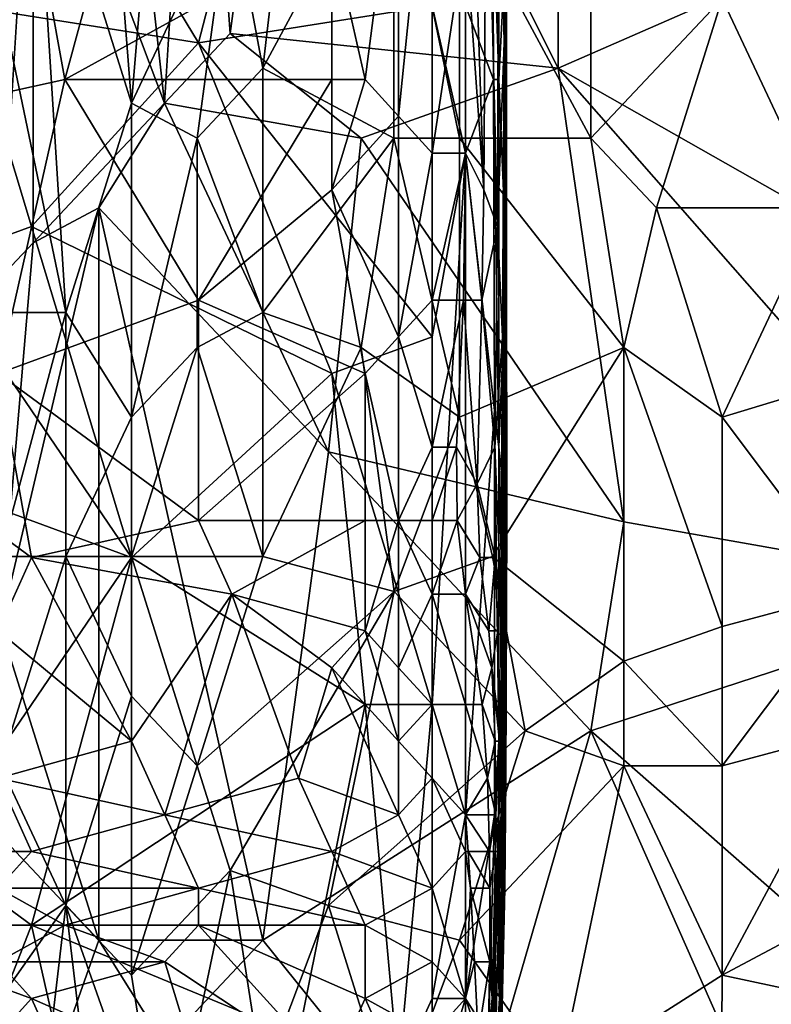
# Model space of a CAD drawing. Extents: x -0.375 to 0.375, y -0.309 to 0.309.
# Tile 35 of 226: x -0.251 to -0.203, y -0.21 to -0.147. Entities that reach past the tile are written whole.
import ezdxf

# ---------------------------------------------------------------- set-up
doc = ezdxf.new("R2010")
doc.units = 0

msp = doc.modelspace()

# ---------------------------------------------------------------- linework, layer by layer
for points in [[(-0.242089, -0.152434, 0.444743), (-0.250508, -0.130059, 0.445004), (-0.246298, -0.114397, 0.444842)], [(-0.242089, -0.152434, 0.444743), (-0.246298, -0.114397, 0.444842), (-0.239984, -0.118872, 0.444698)], [(-0.233671, -0.116634, 0.444647), (-0.216834, -0.114397, 0.444607), (-0.216834, -0.150196, 0.444602)], [(-0.181055, -0.134534, 0.444594), (-0.216834, -0.150196, 0.444602), (-0.216834, -0.114397, 0.444607)], [(-0.23788, -0.147959, 0.444673), (-0.239984, -0.118872, 0.444698), (-0.233671, -0.116634, 0.444647)], [(-0.216834, -0.150196, 0.444602), (-0.23788, -0.147959, 0.444673), (-0.233671, -0.116634, 0.444647)], [(-0.23788, -0.147959, 0.444673), (-0.242089, -0.152434, 0.444743), (-0.239984, -0.118872, 0.444698)], [(-0.252612, -0.163621, 0.445194), (-0.252612, -0.123347, 0.445167), (-0.250508, -0.130059, 0.445004)], [(-0.244194, -0.152434, 0.560271), (-0.246298, -0.125584, 0.558761), (-0.250508, -0.132296, 0.556753)], [(-0.244194, -0.152434, 0.560271), (-0.242155, -0.127822, 0.560738), (-0.246298, -0.125584, 0.558761)], [(-0.248476, -0.150911, 0.354495), (-0.250618, -0.139119, 0.354356), (-0.242052, -0.127326, 0.354303)], [(-0.248476, -0.150911, 0.354495), (-0.242052, -0.127326, 0.354303), (-0.231344, -0.141477, 0.354414)], [(-0.220171, -0.134401, 0.401332), (-0.220173, -0.127326, 0.428467), (-0.220174, -0.148553, 0.43622)], [(-0.220174, -0.148553, 0.43622), (-0.220173, -0.127326, 0.428467), (-0.220145, -0.141477, 0.443972)], [(-0.244194, -0.152434, 0.560271), (-0.23788, -0.139009, 0.562758), (-0.242155, -0.127822, 0.560738)], [(-0.250508, -0.161383, 0.445048), (-0.252612, -0.163621, 0.445194), (-0.250508, -0.130059, 0.445004)], [(-0.250508, -0.161383, 0.445048), (-0.250508, -0.130059, 0.445004), (-0.242089, -0.152434, 0.444743)], [(-0.220636, -0.132043, 0.366327), (-0.22029, -0.129684, 0.370321), (-0.220302, -0.148553, 0.370321)], [(-0.220302, -0.148553, 0.370321), (-0.22029, -0.129684, 0.370321), (-0.220206, -0.148553, 0.374198)], [(-0.22029, -0.129684, 0.370321), (-0.2202, -0.132043, 0.374198), (-0.220206, -0.148553, 0.374198)], [(-0.250508, -0.132296, 0.556753), (-0.252612, -0.145721, 0.555712), (-0.248403, -0.165858, 0.55839)], [(-0.248403, -0.165858, 0.55839), (-0.244194, -0.152434, 0.560271), (-0.250508, -0.132296, 0.556753)], [(-0.248476, -0.134401, 0.449809), (-0.23991, -0.148553, 0.449845), (-0.235627, -0.132043, 0.449794)], [(-0.23991, -0.148553, 0.449845), (-0.224919, -0.146194, 0.44978), (-0.235627, -0.132043, 0.449794)], [(-0.235775, -0.150196, 0.563709), (-0.233671, -0.132296, 0.564225), (-0.23788, -0.139009, 0.562758)], [(-0.227357, -0.134534, 0.56638), (-0.233671, -0.132296, 0.564225), (-0.235775, -0.150196, 0.563709)], [(-0.227061, -0.134401, 0.354292), (-0.224919, -0.132043, 0.354869), (-0.227061, -0.15327, 0.354445)], [(-0.224919, -0.132043, 0.354869), (-0.224919, -0.155629, 0.355254), (-0.227061, -0.15327, 0.354445)], [(-0.224919, -0.155629, 0.355254), (-0.224919, -0.132043, 0.354869), (-0.222778, -0.141477, 0.358139)], [(-0.214729, -0.154671, 0.569883), (-0.214729, -0.132296, 0.569749), (-0.223147, -0.139009, 0.567701)], [(-0.221601, -0.157987, 0.362569), (-0.222778, -0.141477, 0.358139), (-0.222478, -0.132043, 0.358692)], [(-0.221601, -0.157987, 0.362569), (-0.222478, -0.132043, 0.358692), (-0.221419, -0.132043, 0.362569)], [(-0.221601, -0.157987, 0.362569), (-0.221419, -0.132043, 0.362569), (-0.220724, -0.160346, 0.366445)], [(-0.221419, -0.132043, 0.362569), (-0.220636, -0.132043, 0.366327), (-0.220724, -0.160346, 0.366445)], [(-0.220636, -0.132043, 0.366327), (-0.220302, -0.148553, 0.370321), (-0.220724, -0.160346, 0.366445)], [(-0.220206, -0.148553, 0.374198), (-0.2202, -0.132043, 0.374198), (-0.220189, -0.155629, 0.401332)], [(-0.2202, -0.132043, 0.374198), (-0.220171, -0.134401, 0.401332), (-0.220189, -0.155629, 0.401332)], [(-0.214729, -0.132296, 0.569749), (-0.214729, -0.154671, 0.569883), (-0.20631, -0.145721, 0.571677)], [(-0.23991, -0.148553, 0.449845), (-0.248476, -0.134401, 0.449809), (-0.254901, -0.146194, 0.449852)], [(-0.227369, -0.154671, 0.566545), (-0.227357, -0.134534, 0.56638), (-0.235775, -0.150196, 0.563709)], [(-0.229202, -0.150911, 0.354416), (-0.231344, -0.141477, 0.354414), (-0.227061, -0.134401, 0.354292)], [(-0.227061, -0.15327, 0.354445), (-0.229202, -0.150911, 0.354416), (-0.227061, -0.134401, 0.354292)], [(-0.227357, -0.134534, 0.56638), (-0.227369, -0.154671, 0.566545), (-0.223147, -0.154671, 0.567769)], [(-0.223147, -0.139009, 0.567701), (-0.227357, -0.134534, 0.56638), (-0.223147, -0.154671, 0.567769)], [(-0.220189, -0.155629, 0.401332), (-0.220171, -0.134401, 0.401332), (-0.220171, -0.157987, 0.420714)], [(-0.220171, -0.134401, 0.401332), (-0.220174, -0.148553, 0.43622), (-0.220171, -0.157987, 0.420714)], [(-0.216834, -0.150196, 0.444602), (-0.181055, -0.134534, 0.444594), (-0.185264, -0.168096, 0.444615)], [(-0.259184, -0.15327, 0.354359), (-0.259184, -0.139119, 0.354235), (-0.250618, -0.139119, 0.354356)], [(-0.248476, -0.150911, 0.354495), (-0.259184, -0.15327, 0.354359), (-0.250618, -0.139119, 0.354356)], [(-0.23788, -0.139009, 0.562758), (-0.244194, -0.152434, 0.560271), (-0.239984, -0.154671, 0.56215)], [(-0.239984, -0.154671, 0.56215), (-0.235775, -0.150196, 0.563709), (-0.23788, -0.139009, 0.562758)], [(-0.223147, -0.139009, 0.567701), (-0.223147, -0.154671, 0.567769), (-0.214729, -0.154671, 0.569883)], [(-0.220982, -0.150911, 0.447849), (-0.221027, -0.139119, 0.447849), (-0.222778, -0.146194, 0.449453)], [(-0.220636, -0.139119, 0.446756), (-0.221027, -0.139119, 0.447849), (-0.220636, -0.150911, 0.446853)], [(-0.221027, -0.139119, 0.447849), (-0.220982, -0.150911, 0.447849), (-0.220636, -0.150911, 0.446853)], [(-0.220636, -0.150911, 0.446853), (-0.220145, -0.141477, 0.443972), (-0.220636, -0.139119, 0.446756)], [(-0.231344, -0.150911, 0.354485), (-0.248476, -0.150911, 0.354495), (-0.231344, -0.141477, 0.354414)], [(-0.231344, -0.150911, 0.354485), (-0.231344, -0.141477, 0.354414), (-0.229202, -0.150911, 0.354416)], [(-0.222778, -0.155629, 0.358471), (-0.224919, -0.155629, 0.355254), (-0.222778, -0.141477, 0.358139)], [(-0.222778, -0.155629, 0.358471), (-0.222778, -0.141477, 0.358139), (-0.221601, -0.157987, 0.362569)], [(-0.220135, -0.162704, 0.443972), (-0.220145, -0.141477, 0.443972), (-0.220636, -0.150911, 0.446853)], [(-0.220174, -0.148553, 0.43622), (-0.220145, -0.141477, 0.443972), (-0.220135, -0.162704, 0.443972)], [(-0.199997, -0.159146, 0.572784), (-0.202101, -0.141246, 0.57246), (-0.20631, -0.145721, 0.571677)], [(-0.252612, -0.145721, 0.555712), (-0.254717, -0.165858, 0.554687), (-0.248403, -0.165858, 0.55839)], [(-0.21052, -0.159146, 0.570783), (-0.20631, -0.145721, 0.571677), (-0.214729, -0.154671, 0.569883)], [(-0.21052, -0.159146, 0.570783), (-0.199997, -0.159146, 0.572784), (-0.20631, -0.145721, 0.571677)], [(-0.257042, -0.162704, 0.449794), (-0.250618, -0.160346, 0.44983), (-0.254901, -0.146194, 0.449852)], [(-0.250618, -0.160346, 0.44983), (-0.23991, -0.148553, 0.449845), (-0.254901, -0.146194, 0.449852)], [(-0.224919, -0.167421, 0.449816), (-0.224919, -0.146194, 0.44978), (-0.23991, -0.148553, 0.449845)], [(-0.222778, -0.155629, 0.449483), (-0.222778, -0.146194, 0.449453), (-0.224919, -0.146194, 0.44978)], [(-0.224919, -0.167421, 0.449816), (-0.222778, -0.155629, 0.449483), (-0.224919, -0.146194, 0.44978)], [(-0.222778, -0.155629, 0.449483), (-0.220982, -0.150911, 0.447849), (-0.222778, -0.146194, 0.449453)], [(-0.242089, -0.152434, 0.444743), (-0.23788, -0.147959, 0.444673), (-0.229461, -0.154671, 0.444627)], [(-0.229461, -0.154671, 0.444627), (-0.23788, -0.147959, 0.444673), (-0.216834, -0.150196, 0.444602)], [(-0.250618, -0.160346, 0.44983), (-0.231344, -0.16978, 0.449845), (-0.23991, -0.148553, 0.449845)], [(-0.231344, -0.16978, 0.449845), (-0.224919, -0.167421, 0.449816), (-0.23991, -0.148553, 0.449845)], [(-0.220408, -0.167421, 0.370321), (-0.220724, -0.160346, 0.366445), (-0.220302, -0.148553, 0.370321)], [(-0.220408, -0.167421, 0.370321), (-0.220302, -0.148553, 0.370321), (-0.22024, -0.160346, 0.374198)], [(-0.220302, -0.148553, 0.370321), (-0.220206, -0.148553, 0.374198), (-0.22024, -0.160346, 0.374198)], [(-0.22024, -0.160346, 0.374198), (-0.220206, -0.148553, 0.374198), (-0.220208, -0.162704, 0.389703)], [(-0.220208, -0.162704, 0.389703), (-0.220206, -0.148553, 0.374198), (-0.220189, -0.155629, 0.401332)], [(-0.220174, -0.148553, 0.43622), (-0.220168, -0.165063, 0.43622), (-0.220171, -0.157987, 0.420714)], [(-0.220168, -0.165063, 0.43622), (-0.220174, -0.148553, 0.43622), (-0.220135, -0.162704, 0.443972)], [(-0.235775, -0.165858, 0.563867), (-0.235775, -0.150196, 0.563709), (-0.239984, -0.154671, 0.56215)], [(-0.227369, -0.154671, 0.566545), (-0.235775, -0.150196, 0.563709), (-0.235775, -0.165858, 0.563867)], [(-0.212624, -0.179283, 0.444607), (-0.229461, -0.154671, 0.444627), (-0.216834, -0.150196, 0.444602)], [(-0.187369, -0.183758, 0.444623), (-0.216834, -0.150196, 0.444602), (-0.185264, -0.168096, 0.444615)], [(-0.212624, -0.179283, 0.444607), (-0.216834, -0.150196, 0.444602), (-0.187369, -0.183758, 0.444623)], [(-0.252759, -0.16978, 0.354804), (-0.259184, -0.15327, 0.354359), (-0.248476, -0.150911, 0.354495)], [(-0.252759, -0.16978, 0.354804), (-0.248476, -0.150911, 0.354495), (-0.23991, -0.165063, 0.354762)], [(-0.23991, -0.165063, 0.354762), (-0.248476, -0.150911, 0.354495), (-0.231344, -0.150911, 0.354485)], [(-0.23991, -0.165063, 0.354762), (-0.231344, -0.150911, 0.354485), (-0.231344, -0.157987, 0.354594)], [(-0.231344, -0.157987, 0.354594), (-0.231344, -0.150911, 0.354485), (-0.229202, -0.150911, 0.354416)], [(-0.231344, -0.157987, 0.354594), (-0.229202, -0.150911, 0.354416), (-0.227061, -0.15327, 0.354445)], [(-0.220922, -0.172139, 0.447849), (-0.220982, -0.150911, 0.447849), (-0.222778, -0.155629, 0.449483)], [(-0.220636, -0.150911, 0.446853), (-0.220982, -0.150911, 0.447849), (-0.220636, -0.174497, 0.446979)], [(-0.220982, -0.150911, 0.447849), (-0.220922, -0.172139, 0.447849), (-0.220636, -0.174497, 0.446979)], [(-0.220636, -0.174497, 0.446979), (-0.220135, -0.162704, 0.443972), (-0.220636, -0.150911, 0.446853)], [(-0.246298, -0.159146, 0.444862), (-0.250508, -0.161383, 0.445048), (-0.242089, -0.152434, 0.444743)], [(-0.248403, -0.165858, 0.55839), (-0.244194, -0.172571, 0.560528), (-0.244194, -0.152434, 0.560271)], [(-0.231566, -0.174808, 0.444638), (-0.246298, -0.159146, 0.444862), (-0.242089, -0.152434, 0.444743)], [(-0.244194, -0.152434, 0.560271), (-0.244194, -0.172571, 0.560528), (-0.239984, -0.154671, 0.56215)], [(-0.231566, -0.174808, 0.444638), (-0.242089, -0.152434, 0.444743), (-0.229461, -0.154671, 0.444627)], [(-0.227061, -0.167421, 0.354822), (-0.231344, -0.157987, 0.354594), (-0.227061, -0.15327, 0.354445)], [(-0.227061, -0.167421, 0.354822), (-0.227061, -0.15327, 0.354445), (-0.224919, -0.155629, 0.355254)], [(-0.239984, -0.154671, 0.56215), (-0.244194, -0.172571, 0.560528), (-0.239984, -0.168096, 0.562285)], [(-0.239984, -0.168096, 0.562285), (-0.235775, -0.165858, 0.563867), (-0.239984, -0.154671, 0.56215)], [(-0.229461, -0.168096, 0.565926), (-0.227369, -0.154671, 0.566545), (-0.235775, -0.165858, 0.563867)], [(-0.231566, -0.174808, 0.444638), (-0.229461, -0.154671, 0.444627), (-0.212624, -0.179283, 0.444607)], [(-0.227369, -0.154671, 0.566545), (-0.229461, -0.168096, 0.565926), (-0.223147, -0.172571, 0.567631)], [(-0.223147, -0.172571, 0.567631), (-0.223147, -0.154671, 0.567769), (-0.227369, -0.154671, 0.566545)], [(-0.214729, -0.154671, 0.569883), (-0.223147, -0.154671, 0.567769), (-0.212624, -0.168096, 0.570249)], [(-0.223147, -0.154671, 0.567769), (-0.223147, -0.172571, 0.567631), (-0.212624, -0.168096, 0.570249)], [(-0.212624, -0.168096, 0.570249), (-0.21052, -0.159146, 0.570783), (-0.214729, -0.154671, 0.569883)], [(-0.224919, -0.165063, 0.355657), (-0.227061, -0.167421, 0.354822), (-0.224919, -0.155629, 0.355254)], [(-0.224919, -0.165063, 0.355657), (-0.224919, -0.155629, 0.355254), (-0.222778, -0.155629, 0.358471)], [(-0.222906, -0.165063, 0.358692), (-0.224919, -0.165063, 0.355657), (-0.222778, -0.155629, 0.358471)], [(-0.224919, -0.191007, 0.449852), (-0.222778, -0.155629, 0.449483), (-0.224919, -0.167421, 0.449816)], [(-0.222778, -0.198083, 0.449591), (-0.222778, -0.155629, 0.449483), (-0.224919, -0.191007, 0.449852)], [(-0.222778, -0.155629, 0.358471), (-0.221716, -0.165063, 0.362569), (-0.222906, -0.165063, 0.358692)], [(-0.221716, -0.165063, 0.362569), (-0.222778, -0.155629, 0.358471), (-0.221601, -0.157987, 0.362569)], [(-0.222778, -0.198083, 0.449591), (-0.220922, -0.172139, 0.447849), (-0.222778, -0.155629, 0.449483)], [(-0.220208, -0.162704, 0.389703), (-0.220189, -0.155629, 0.401332), (-0.2202, -0.174497, 0.420714)], [(-0.2202, -0.174497, 0.420714), (-0.220189, -0.155629, 0.401332), (-0.220171, -0.157987, 0.420714)], [(-0.23991, -0.165063, 0.354762), (-0.231344, -0.157987, 0.354594), (-0.229202, -0.16978, 0.354779)], [(-0.229202, -0.16978, 0.354779), (-0.231344, -0.157987, 0.354594), (-0.227061, -0.167421, 0.354822)], [(-0.221716, -0.165063, 0.362569), (-0.221601, -0.157987, 0.362569), (-0.220724, -0.160346, 0.366445)], [(-0.2202, -0.174497, 0.420714), (-0.220171, -0.157987, 0.420714), (-0.220197, -0.18629, 0.43622)], [(-0.220197, -0.18629, 0.43622), (-0.220171, -0.157987, 0.420714), (-0.220168, -0.165063, 0.43622)], [(-0.252612, -0.185995, 0.445186), (-0.250508, -0.161383, 0.445048), (-0.246298, -0.159146, 0.444862)], [(-0.246298, -0.206133, 0.444879), (-0.252612, -0.185995, 0.445186), (-0.246298, -0.159146, 0.444862)], [(-0.235775, -0.206133, 0.444678), (-0.246298, -0.159146, 0.444862), (-0.231566, -0.174808, 0.444638)], [(-0.246298, -0.206133, 0.444879), (-0.246298, -0.159146, 0.444862), (-0.235775, -0.206133, 0.444678)], [(-0.20631, -0.172571, 0.571408), (-0.21052, -0.159146, 0.570783), (-0.212624, -0.168096, 0.570249)], [(-0.20631, -0.172571, 0.571408), (-0.199997, -0.159146, 0.572784), (-0.21052, -0.159146, 0.570783)], [(-0.199997, -0.159146, 0.572784), (-0.20631, -0.172571, 0.571408), (-0.191578, -0.168096, 0.573864)], [(-0.244193, -0.181573, 0.449867), (-0.250618, -0.160346, 0.44983), (-0.257042, -0.162704, 0.449794)], [(-0.244193, -0.181573, 0.449867), (-0.231344, -0.16978, 0.449845), (-0.250618, -0.160346, 0.44983)], [(-0.221716, -0.165063, 0.362569), (-0.220724, -0.160346, 0.366445), (-0.2209, -0.174497, 0.366445)], [(-0.220724, -0.160346, 0.366445), (-0.220408, -0.167421, 0.370321), (-0.2209, -0.174497, 0.366445)], [(-0.220408, -0.167421, 0.370321), (-0.22024, -0.160346, 0.374198), (-0.220375, -0.179214, 0.374198)], [(-0.22024, -0.160346, 0.374198), (-0.220293, -0.188649, 0.397456), (-0.220375, -0.179214, 0.374198)], [(-0.220293, -0.188649, 0.397456), (-0.22024, -0.160346, 0.374198), (-0.220208, -0.162704, 0.389703)], [(-0.252612, -0.185995, 0.445186), (-0.252612, -0.163621, 0.445194), (-0.250508, -0.161383, 0.445048)], [(-0.257042, -0.176856, 0.44983), (-0.244193, -0.181573, 0.449867), (-0.257042, -0.162704, 0.449794)], [(-0.220124, -0.179214, 0.443972), (-0.220135, -0.162704, 0.443972), (-0.220636, -0.174497, 0.446979)], [(-0.220293, -0.188649, 0.397456), (-0.220208, -0.162704, 0.389703), (-0.2202, -0.174497, 0.420714)], [(-0.220168, -0.165063, 0.43622), (-0.220135, -0.162704, 0.443972), (-0.220124, -0.179214, 0.443972)], [(-0.23991, -0.165063, 0.354762), (-0.23991, -0.179214, 0.354948), (-0.252759, -0.16978, 0.354804)], [(-0.23991, -0.179214, 0.354948), (-0.23991, -0.165063, 0.354762), (-0.229202, -0.16978, 0.354779)], [(-0.224919, -0.165063, 0.355657), (-0.224919, -0.174497, 0.356248), (-0.227061, -0.167421, 0.354822)], [(-0.224919, -0.174497, 0.356248), (-0.224919, -0.165063, 0.355657), (-0.222906, -0.165063, 0.358692)], [(-0.223341, -0.174497, 0.358692), (-0.224919, -0.174497, 0.356248), (-0.222906, -0.165063, 0.358692)], [(-0.222906, -0.165063, 0.358692), (-0.22202, -0.176856, 0.362569), (-0.223341, -0.174497, 0.358692)], [(-0.221716, -0.165063, 0.362569), (-0.22202, -0.176856, 0.362569), (-0.222906, -0.165063, 0.358692)], [(-0.22202, -0.176856, 0.362569), (-0.221716, -0.165063, 0.362569), (-0.2209, -0.174497, 0.366445)], [(-0.220197, -0.18629, 0.43622), (-0.220168, -0.165063, 0.43622), (-0.220124, -0.179214, 0.443972)], [(-0.252612, -0.181521, 0.556253), (-0.248403, -0.165858, 0.55839), (-0.254717, -0.165858, 0.554687)], [(-0.252612, -0.181521, 0.556253), (-0.248403, -0.181521, 0.558519), (-0.248403, -0.165858, 0.55839)], [(-0.248403, -0.165858, 0.55839), (-0.248403, -0.181521, 0.558519), (-0.244194, -0.172571, 0.560528)], [(-0.235775, -0.165858, 0.563867), (-0.239984, -0.168096, 0.562285), (-0.235775, -0.181521, 0.5638)], [(-0.229461, -0.168096, 0.565926), (-0.235775, -0.165858, 0.563867), (-0.235775, -0.181521, 0.5638)], [(-0.224919, -0.191007, 0.449852), (-0.224919, -0.167421, 0.449816), (-0.231344, -0.16978, 0.449845)], [(-0.227061, -0.167421, 0.354822), (-0.227061, -0.179214, 0.354996), (-0.229202, -0.16978, 0.354779)], [(-0.227061, -0.179214, 0.354996), (-0.227061, -0.167421, 0.354822), (-0.224919, -0.174497, 0.356248)], [(-0.220408, -0.167421, 0.370321), (-0.2205, -0.183931, 0.370321), (-0.2209, -0.174497, 0.366445)], [(-0.2205, -0.183931, 0.370321), (-0.220408, -0.167421, 0.370321), (-0.220375, -0.179214, 0.374198)], [(-0.244194, -0.181521, 0.560536), (-0.239984, -0.168096, 0.562285), (-0.244194, -0.172571, 0.560528)], [(-0.244194, -0.181521, 0.560536), (-0.235775, -0.181521, 0.5638), (-0.239984, -0.168096, 0.562285)], [(-0.227357, -0.183758, 0.566323), (-0.229461, -0.168096, 0.565926), (-0.235775, -0.181521, 0.5638)], [(-0.227357, -0.183758, 0.566323), (-0.223147, -0.172571, 0.567631), (-0.229461, -0.168096, 0.565926)], [(-0.221043, -0.181521, 0.567984), (-0.212624, -0.168096, 0.570249), (-0.223147, -0.172571, 0.567631)], [(-0.212624, -0.188233, 0.569594), (-0.212624, -0.168096, 0.570249), (-0.221043, -0.181521, 0.567984)], [(-0.20631, -0.172571, 0.571408), (-0.212624, -0.168096, 0.570249), (-0.20631, -0.185995, 0.57087)], [(-0.212624, -0.168096, 0.570249), (-0.212624, -0.188233, 0.569594), (-0.20631, -0.185995, 0.57087)], [(-0.197892, -0.183758, 0.572318), (-0.191578, -0.168096, 0.573864), (-0.20631, -0.172571, 0.571408)], [(-0.250618, -0.181573, 0.354977), (-0.257042, -0.176856, 0.35493), (-0.252759, -0.16978, 0.354804)], [(-0.250618, -0.181573, 0.354977), (-0.252759, -0.16978, 0.354804), (-0.23991, -0.179214, 0.354948)], [(-0.229202, -0.191007, 0.449885), (-0.231344, -0.16978, 0.449845), (-0.244193, -0.181573, 0.449867)], [(-0.229202, -0.179214, 0.354853), (-0.23991, -0.179214, 0.354948), (-0.229202, -0.16978, 0.354779)], [(-0.229202, -0.191007, 0.449885), (-0.224919, -0.191007, 0.449852), (-0.231344, -0.16978, 0.449845)], [(-0.229202, -0.179214, 0.354853), (-0.229202, -0.16978, 0.354779), (-0.227061, -0.179214, 0.354996)], [(-0.220907, -0.198083, 0.447849), (-0.220922, -0.172139, 0.447849), (-0.222778, -0.198083, 0.449591)], [(-0.220636, -0.174497, 0.446979), (-0.220922, -0.172139, 0.447849), (-0.220636, -0.193366, 0.447082)], [(-0.220922, -0.172139, 0.447849), (-0.220907, -0.198083, 0.447849), (-0.220636, -0.193366, 0.447082)], [(-0.244194, -0.172571, 0.560528), (-0.248403, -0.181521, 0.558519), (-0.244194, -0.181521, 0.560536)], [(-0.223147, -0.172571, 0.567631), (-0.227357, -0.183758, 0.566323), (-0.221043, -0.181521, 0.567984)], [(-0.20631, -0.185995, 0.57087), (-0.197892, -0.183758, 0.572318), (-0.20631, -0.172571, 0.571408)], [(-0.235775, -0.206133, 0.444678), (-0.231566, -0.174808, 0.444638), (-0.214729, -0.192708, 0.444613)], [(-0.214729, -0.192708, 0.444613), (-0.231566, -0.174808, 0.444638), (-0.212624, -0.179283, 0.444607)], [(-0.224919, -0.179214, 0.356166), (-0.227061, -0.179214, 0.354996), (-0.224919, -0.174497, 0.356248)], [(-0.223317, -0.179214, 0.358692), (-0.224919, -0.179214, 0.356166), (-0.223341, -0.174497, 0.358692)], [(-0.224919, -0.179214, 0.356166), (-0.224919, -0.174497, 0.356248), (-0.223341, -0.174497, 0.358692)], [(-0.223341, -0.174497, 0.358692), (-0.22202, -0.176856, 0.362569), (-0.223317, -0.179214, 0.358692)], [(-0.22202, -0.176856, 0.362569), (-0.2209, -0.174497, 0.366445), (-0.220874, -0.181573, 0.366445)], [(-0.2205, -0.183931, 0.370321), (-0.220874, -0.181573, 0.366445), (-0.2209, -0.174497, 0.366445)], [(-0.220636, -0.193366, 0.447082), (-0.220181, -0.195724, 0.443972), (-0.220636, -0.174497, 0.446979)], [(-0.220181, -0.195724, 0.443972), (-0.220124, -0.179214, 0.443972), (-0.220636, -0.174497, 0.446979)], [(-0.220293, -0.188649, 0.397456), (-0.2202, -0.174497, 0.420714), (-0.220233, -0.183931, 0.412961)], [(-0.220233, -0.183931, 0.412961), (-0.2202, -0.174497, 0.420714), (-0.220197, -0.18629, 0.43622)], [(-0.252759, -0.18629, 0.3549), (-0.257042, -0.176856, 0.35493), (-0.250618, -0.181573, 0.354977)], [(-0.257042, -0.200441, 0.449845), (-0.244193, -0.181573, 0.449867), (-0.257042, -0.176856, 0.44983)], [(-0.22202, -0.176856, 0.362569), (-0.221855, -0.181573, 0.362569), (-0.223317, -0.179214, 0.358692)], [(-0.221855, -0.181573, 0.362569), (-0.22202, -0.176856, 0.362569), (-0.220874, -0.181573, 0.366445)], [(-0.237769, -0.183931, 0.354847), (-0.250618, -0.181573, 0.354977), (-0.23991, -0.179214, 0.354948)], [(-0.23991, -0.179214, 0.354948), (-0.229202, -0.179214, 0.354853), (-0.237769, -0.183931, 0.354847)], [(-0.229202, -0.179214, 0.354853), (-0.229202, -0.18629, 0.354477), (-0.237769, -0.183931, 0.354847)], [(-0.229202, -0.179214, 0.354853), (-0.227061, -0.179214, 0.354996), (-0.229202, -0.18629, 0.354477)], [(-0.227061, -0.188649, 0.354249), (-0.229202, -0.18629, 0.354477), (-0.227061, -0.179214, 0.354996)], [(-0.224919, -0.183931, 0.355308), (-0.227061, -0.179214, 0.354996), (-0.224919, -0.179214, 0.356166)], [(-0.227061, -0.188649, 0.354249), (-0.227061, -0.179214, 0.354996), (-0.224919, -0.183931, 0.355308)], [(-0.224919, -0.183931, 0.355308), (-0.224919, -0.179214, 0.356166), (-0.223317, -0.179214, 0.358692)], [(-0.223317, -0.179214, 0.358692), (-0.222778, -0.183931, 0.35838), (-0.224919, -0.183931, 0.355308)], [(-0.222778, -0.183931, 0.35838), (-0.223317, -0.179214, 0.358692), (-0.221855, -0.181573, 0.362569)], [(-0.2205, -0.183931, 0.370321), (-0.220375, -0.179214, 0.374198), (-0.220404, -0.188649, 0.374198)], [(-0.220375, -0.179214, 0.374198), (-0.220293, -0.188649, 0.397456), (-0.220404, -0.188649, 0.374198)], [(-0.220197, -0.18629, 0.43622), (-0.220124, -0.179214, 0.443972), (-0.220181, -0.195724, 0.443972)], [(-0.214729, -0.192708, 0.444613), (-0.212624, -0.179283, 0.444607), (-0.187369, -0.183758, 0.444623)], [(-0.250618, -0.205159, 0.449859), (-0.244193, -0.181573, 0.449867), (-0.257042, -0.200441, 0.449845)], [(-0.252759, -0.18629, 0.3549), (-0.250618, -0.181573, 0.354977), (-0.244193, -0.193366, 0.354554)], [(-0.248403, -0.181521, 0.558519), (-0.252612, -0.181521, 0.556253), (-0.252612, -0.194945, 0.556264)], [(-0.248403, -0.181521, 0.558519), (-0.252612, -0.194945, 0.556264), (-0.248403, -0.203895, 0.55829)], [(-0.244193, -0.193366, 0.354554), (-0.250618, -0.181573, 0.354977), (-0.237769, -0.183931, 0.354847)], [(-0.250618, -0.205159, 0.449859), (-0.229202, -0.191007, 0.449885), (-0.244193, -0.181573, 0.449867)], [(-0.244194, -0.19047, 0.560442), (-0.244194, -0.181521, 0.560536), (-0.248403, -0.181521, 0.558519)], [(-0.248403, -0.181521, 0.558519), (-0.248403, -0.203895, 0.55829), (-0.244194, -0.19047, 0.560442)], [(-0.239984, -0.194945, 0.562002), (-0.235775, -0.181521, 0.5638), (-0.244194, -0.181521, 0.560536)], [(-0.244194, -0.19047, 0.560442), (-0.239984, -0.194945, 0.562002), (-0.244194, -0.181521, 0.560536)], [(-0.227357, -0.183758, 0.566323), (-0.235775, -0.181521, 0.5638), (-0.239984, -0.194945, 0.562002)], [(-0.218938, -0.192708, 0.568031), (-0.221043, -0.181521, 0.567984), (-0.227357, -0.183758, 0.566323)], [(-0.222778, -0.183931, 0.35838), (-0.221855, -0.181573, 0.362569), (-0.221268, -0.18629, 0.362569)], [(-0.221268, -0.18629, 0.362569), (-0.221855, -0.181573, 0.362569), (-0.220874, -0.181573, 0.366445)], [(-0.221268, -0.18629, 0.362569), (-0.220874, -0.181573, 0.366445), (-0.220702, -0.18629, 0.366445)], [(-0.218938, -0.192708, 0.568031), (-0.212624, -0.188233, 0.569594), (-0.221043, -0.181521, 0.567984)], [(-0.2205, -0.183931, 0.370321), (-0.220702, -0.18629, 0.366445), (-0.220874, -0.181573, 0.366445)], [(-0.23788, -0.201658, 0.562502), (-0.227357, -0.183758, 0.566323), (-0.239984, -0.194945, 0.562002)], [(-0.23788, -0.201658, 0.562502), (-0.231566, -0.203895, 0.564301), (-0.227357, -0.183758, 0.566323)], [(-0.218938, -0.192708, 0.568031), (-0.227357, -0.183758, 0.566323), (-0.231566, -0.203895, 0.564301)], [(-0.166323, -0.23522, 0.444618), (-0.214729, -0.192708, 0.444613), (-0.187369, -0.183758, 0.444623)], [(-0.20631, -0.194945, 0.570341), (-0.197892, -0.183758, 0.572318), (-0.20631, -0.185995, 0.57087)], [(-0.197892, -0.192708, 0.571759), (-0.197892, -0.183758, 0.572318), (-0.20631, -0.194945, 0.570341)], [(-0.242052, -0.198083, 0.354305), (-0.244193, -0.193366, 0.354554), (-0.237769, -0.183931, 0.354847)], [(-0.233485, -0.195724, 0.35417), (-0.242052, -0.198083, 0.354305), (-0.237769, -0.183931, 0.354847)], [(-0.231344, -0.188649, 0.354426), (-0.237769, -0.183931, 0.354847), (-0.229202, -0.18629, 0.354477)], [(-0.233485, -0.195724, 0.35417), (-0.237769, -0.183931, 0.354847), (-0.231344, -0.188649, 0.354426)], [(-0.224919, -0.191007, 0.354263), (-0.227061, -0.188649, 0.354249), (-0.224919, -0.183931, 0.355308)], [(-0.224919, -0.183931, 0.355308), (-0.222778, -0.183931, 0.35838), (-0.222778, -0.191007, 0.356134)], [(-0.224919, -0.191007, 0.354263), (-0.224919, -0.183931, 0.355308), (-0.222778, -0.191007, 0.356134)], [(-0.221702, -0.191007, 0.358692), (-0.222778, -0.183931, 0.35838), (-0.221073, -0.188649, 0.362569)], [(-0.221702, -0.191007, 0.358692), (-0.222778, -0.191007, 0.356134), (-0.222778, -0.183931, 0.35838)], [(-0.222778, -0.183931, 0.35838), (-0.221268, -0.18629, 0.362569), (-0.221073, -0.188649, 0.362569)], [(-0.220475, -0.193366, 0.370321), (-0.220702, -0.18629, 0.366445), (-0.2205, -0.183931, 0.370321)], [(-0.220475, -0.193366, 0.370321), (-0.2205, -0.183931, 0.370321), (-0.220404, -0.188649, 0.374198)], [(-0.220233, -0.183931, 0.412961), (-0.220197, -0.18629, 0.43622), (-0.220322, -0.200441, 0.432343)], [(-0.220293, -0.188649, 0.397456), (-0.220233, -0.183931, 0.412961), (-0.220322, -0.200441, 0.432343)], [(-0.252759, -0.195724, 0.354534), (-0.252759, -0.18629, 0.3549), (-0.244193, -0.193366, 0.354554)], [(-0.246298, -0.206133, 0.444879), (-0.252612, -0.19942, 0.445199), (-0.252612, -0.185995, 0.445186)], [(-0.227061, -0.193366, 0.353867), (-0.231344, -0.188649, 0.354426), (-0.229202, -0.18629, 0.354477)], [(-0.227061, -0.193366, 0.353867), (-0.229202, -0.18629, 0.354477), (-0.227061, -0.188649, 0.354249)], [(-0.221073, -0.188649, 0.362569), (-0.221268, -0.18629, 0.362569), (-0.220702, -0.18629, 0.366445)], [(-0.221073, -0.188649, 0.362569), (-0.220702, -0.18629, 0.366445), (-0.220475, -0.193366, 0.370321)], [(-0.220322, -0.200441, 0.432343), (-0.220197, -0.18629, 0.43622), (-0.220181, -0.195724, 0.443972)], [(-0.20631, -0.194945, 0.570341), (-0.20631, -0.185995, 0.57087), (-0.212624, -0.188233, 0.569594)], [(-0.233485, -0.195724, 0.35417), (-0.231344, -0.188649, 0.354426), (-0.227061, -0.198083, 0.353568)], [(-0.227061, -0.198083, 0.353568), (-0.231344, -0.188649, 0.354426), (-0.227061, -0.193366, 0.353867)], [(-0.227061, -0.193366, 0.353867), (-0.227061, -0.188649, 0.354249), (-0.224919, -0.191007, 0.354263)], [(-0.221702, -0.191007, 0.358692), (-0.221073, -0.188649, 0.362569), (-0.220869, -0.193366, 0.362569)], [(-0.220594, -0.193366, 0.366445), (-0.221073, -0.188649, 0.362569), (-0.220475, -0.193366, 0.370321)], [(-0.221073, -0.188649, 0.362569), (-0.220594, -0.193366, 0.366445), (-0.220869, -0.193366, 0.362569)], [(-0.220486, -0.198083, 0.378074), (-0.220404, -0.188649, 0.374198), (-0.220393, -0.198083, 0.397456)], [(-0.220475, -0.193366, 0.370321), (-0.220404, -0.188649, 0.374198), (-0.220486, -0.198083, 0.378074)], [(-0.220404, -0.188649, 0.374198), (-0.220293, -0.188649, 0.397456), (-0.220393, -0.198083, 0.397456)], [(-0.220293, -0.188649, 0.397456), (-0.220322, -0.200441, 0.432343), (-0.220393, -0.198083, 0.397456)], [(-0.212624, -0.194945, 0.569203), (-0.212624, -0.188233, 0.569594), (-0.218938, -0.192708, 0.568031)], [(-0.20631, -0.194945, 0.570341), (-0.212624, -0.188233, 0.569594), (-0.212624, -0.194945, 0.569203)], [(-0.244194, -0.19047, 0.560442), (-0.248403, -0.203895, 0.55829), (-0.244194, -0.20837, 0.559937)], [(-0.244194, -0.20837, 0.559937), (-0.239984, -0.194945, 0.562002), (-0.244194, -0.19047, 0.560442)], [(-0.233485, -0.212234, 0.449892), (-0.229202, -0.191007, 0.449885), (-0.250618, -0.205159, 0.449859)], [(-0.229202, -0.191007, 0.449885), (-0.233485, -0.212234, 0.449892), (-0.227061, -0.214593, 0.449907)], [(-0.227061, -0.214593, 0.449907), (-0.224919, -0.191007, 0.449852), (-0.229202, -0.191007, 0.449885)], [(-0.224919, -0.195724, 0.353845), (-0.227061, -0.193366, 0.353867), (-0.224919, -0.191007, 0.354263)], [(-0.227061, -0.214593, 0.449907), (-0.224919, -0.209876, 0.449874), (-0.224919, -0.191007, 0.449852)], [(-0.222778, -0.198083, 0.354777), (-0.224919, -0.191007, 0.354263), (-0.222778, -0.191007, 0.356134)], [(-0.224919, -0.195724, 0.353845), (-0.224919, -0.191007, 0.354263), (-0.222778, -0.198083, 0.354777)], [(-0.224919, -0.209876, 0.449874), (-0.222778, -0.198083, 0.449591), (-0.224919, -0.191007, 0.449852)], [(-0.221368, -0.195724, 0.358692), (-0.222778, -0.191007, 0.356134), (-0.221702, -0.191007, 0.358692)], [(-0.222778, -0.198083, 0.354777), (-0.222778, -0.191007, 0.356134), (-0.221368, -0.195724, 0.358692)], [(-0.221368, -0.195724, 0.358692), (-0.221702, -0.191007, 0.358692), (-0.220869, -0.193366, 0.362569)], [(-0.235775, -0.206133, 0.444678), (-0.214729, -0.192708, 0.444613), (-0.223147, -0.221795, 0.444644)], [(-0.223147, -0.206133, 0.566243), (-0.218938, -0.192708, 0.568031), (-0.231566, -0.203895, 0.564301)], [(-0.212624, -0.194945, 0.569203), (-0.218938, -0.192708, 0.568031), (-0.223147, -0.206133, 0.566243)], [(-0.197892, -0.230745, 0.444625), (-0.223147, -0.221795, 0.444644), (-0.214729, -0.192708, 0.444613)], [(-0.197892, -0.230745, 0.444625), (-0.214729, -0.192708, 0.444613), (-0.166323, -0.23522, 0.444618)], [(-0.197892, -0.192708, 0.571759), (-0.20631, -0.194945, 0.570341), (-0.20631, -0.20837, 0.569227)], [(-0.20631, -0.20837, 0.569227), (-0.193683, -0.201658, 0.571556), (-0.197892, -0.192708, 0.571759)], [(-0.242052, -0.198083, 0.354305), (-0.252759, -0.195724, 0.354534), (-0.244193, -0.193366, 0.354554)], [(-0.227061, -0.198083, 0.353568), (-0.227061, -0.193366, 0.353867), (-0.224919, -0.195724, 0.353845)], [(-0.221368, -0.195724, 0.358692), (-0.220869, -0.193366, 0.362569), (-0.220834, -0.198083, 0.362569)], [(-0.220636, -0.193366, 0.447082), (-0.220907, -0.198083, 0.447849), (-0.220636, -0.207517, 0.446137)], [(-0.220594, -0.193366, 0.366445), (-0.220834, -0.198083, 0.362569), (-0.220869, -0.193366, 0.362569)], [(-0.220834, -0.198083, 0.362569), (-0.220594, -0.193366, 0.366445), (-0.22069, -0.200441, 0.366445)], [(-0.22069, -0.200441, 0.366445), (-0.220475, -0.193366, 0.370321), (-0.220486, -0.198083, 0.378074)], [(-0.22069, -0.200441, 0.366445), (-0.220594, -0.193366, 0.366445), (-0.220475, -0.193366, 0.370321)], [(-0.220636, -0.207517, 0.446137), (-0.220248, -0.2028, 0.443972), (-0.220636, -0.193366, 0.447082)], [(-0.220248, -0.2028, 0.443972), (-0.220181, -0.195724, 0.443972), (-0.220636, -0.193366, 0.447082)], [(-0.254717, -0.212845, 0.554801), (-0.248403, -0.203895, 0.55829), (-0.252612, -0.194945, 0.556264)], [(-0.244194, -0.20837, 0.559937), (-0.23788, -0.201658, 0.562502), (-0.239984, -0.194945, 0.562002)], [(-0.216834, -0.215082, 0.566765), (-0.212624, -0.194945, 0.569203), (-0.223147, -0.206133, 0.566243)], [(-0.212624, -0.194945, 0.569203), (-0.216834, -0.215082, 0.566765), (-0.20631, -0.20837, 0.569227)], [(-0.20631, -0.20837, 0.569227), (-0.20631, -0.194945, 0.570341), (-0.212624, -0.194945, 0.569203)], [(-0.250618, -0.200441, 0.354257), (-0.252759, -0.195724, 0.354534), (-0.242052, -0.198083, 0.354305)], [(-0.252759, -0.200441, 0.354234), (-0.252759, -0.195724, 0.354534), (-0.250618, -0.200441, 0.354257)], [(-0.231344, -0.200441, 0.353677), (-0.242052, -0.198083, 0.354305), (-0.233485, -0.195724, 0.35417)], [(-0.231344, -0.200441, 0.353677), (-0.233485, -0.195724, 0.35417), (-0.227061, -0.198083, 0.353568)], [(-0.224919, -0.2028, 0.353348), (-0.227061, -0.198083, 0.353568), (-0.224919, -0.195724, 0.353845)], [(-0.222778, -0.200441, 0.354561), (-0.224919, -0.195724, 0.353845), (-0.222778, -0.198083, 0.354777)], [(-0.224919, -0.2028, 0.353348), (-0.224919, -0.195724, 0.353845), (-0.222778, -0.200441, 0.354561)], [(-0.222778, -0.198083, 0.354777), (-0.221368, -0.195724, 0.358692), (-0.221226, -0.200441, 0.358692)], [(-0.221226, -0.200441, 0.358692), (-0.221368, -0.195724, 0.358692), (-0.220834, -0.198083, 0.362569)], [(-0.220248, -0.2028, 0.443972), (-0.220322, -0.200441, 0.432343), (-0.220181, -0.195724, 0.443972)], [(-0.23991, -0.2028, 0.353811), (-0.250618, -0.200441, 0.354257), (-0.242052, -0.198083, 0.354305)], [(-0.23991, -0.2028, 0.353811), (-0.242052, -0.198083, 0.354305), (-0.231344, -0.200441, 0.353677)], [(-0.224919, -0.2028, 0.353348), (-0.231344, -0.200441, 0.353677), (-0.227061, -0.198083, 0.353568)], [(-0.222778, -0.209876, 0.449514), (-0.222778, -0.198083, 0.449591), (-0.224919, -0.209876, 0.449874)], [(-0.222599, -0.200441, 0.354816), (-0.222778, -0.198083, 0.354777), (-0.221226, -0.200441, 0.358692)], [(-0.222599, -0.200441, 0.354816), (-0.222778, -0.200441, 0.354561), (-0.222778, -0.198083, 0.354777)], [(-0.222778, -0.209876, 0.449514), (-0.220907, -0.198083, 0.447849), (-0.222778, -0.198083, 0.449591)], [(-0.221301, -0.212234, 0.447849), (-0.220907, -0.198083, 0.447849), (-0.222778, -0.209876, 0.449514)], [(-0.220907, -0.198083, 0.447849), (-0.221301, -0.212234, 0.447849), (-0.220636, -0.207517, 0.446137)], [(-0.221226, -0.200441, 0.358692), (-0.220834, -0.198083, 0.362569), (-0.22085, -0.200441, 0.362569)], [(-0.220711, -0.207517, 0.385827), (-0.220962, -0.209876, 0.370321), (-0.220486, -0.198083, 0.378074)], [(-0.22069, -0.200441, 0.366445), (-0.220486, -0.198083, 0.378074), (-0.220962, -0.209876, 0.370321)], [(-0.22085, -0.200441, 0.362569), (-0.220834, -0.198083, 0.362569), (-0.22069, -0.200441, 0.366445)], [(-0.220489, -0.2028, 0.397456), (-0.220711, -0.207517, 0.385827), (-0.220486, -0.198083, 0.378074)], [(-0.220486, -0.198083, 0.378074), (-0.220393, -0.198083, 0.397456), (-0.220489, -0.2028, 0.397456)], [(-0.220489, -0.2028, 0.397456), (-0.220393, -0.198083, 0.397456), (-0.220461, -0.207517, 0.428467)], [(-0.220461, -0.207517, 0.428467), (-0.220393, -0.198083, 0.397456), (-0.220322, -0.200441, 0.432343)], [(-0.252612, -0.224032, 0.445131), (-0.252612, -0.19942, 0.445199), (-0.246298, -0.206133, 0.444879)], [(-0.257042, -0.221669, 0.449892), (-0.250618, -0.205159, 0.449859), (-0.257042, -0.200441, 0.449845)], [(-0.252759, -0.2028, 0.353937), (-0.250618, -0.200441, 0.354257), (-0.23991, -0.2028, 0.353811)], [(-0.252759, -0.2028, 0.353937), (-0.252759, -0.200441, 0.354234), (-0.250618, -0.200441, 0.354257)], [(-0.229202, -0.205159, 0.352959), (-0.23991, -0.2028, 0.353811), (-0.231344, -0.200441, 0.353677)], [(-0.229202, -0.205159, 0.352959), (-0.231344, -0.200441, 0.353677), (-0.224919, -0.2028, 0.353348)], [(-0.222778, -0.209876, 0.353593), (-0.224919, -0.2028, 0.353348), (-0.222778, -0.200441, 0.354561)], [(-0.222457, -0.2028, 0.354816), (-0.222778, -0.200441, 0.354561), (-0.222599, -0.200441, 0.354816)], [(-0.222778, -0.209876, 0.353593), (-0.222778, -0.200441, 0.354561), (-0.222457, -0.2028, 0.354816)], [(-0.222599, -0.200441, 0.354816), (-0.221226, -0.200441, 0.358692), (-0.221208, -0.2028, 0.358692)], [(-0.222457, -0.2028, 0.354816), (-0.222599, -0.200441, 0.354816), (-0.221208, -0.2028, 0.358692)], [(-0.221208, -0.2028, 0.358692), (-0.221226, -0.200441, 0.358692), (-0.22085, -0.200441, 0.362569)], [(-0.221208, -0.2028, 0.358692), (-0.22085, -0.200441, 0.362569), (-0.221058, -0.209876, 0.362569)], [(-0.221058, -0.209876, 0.362569), (-0.22085, -0.200441, 0.362569), (-0.220962, -0.209876, 0.370321)], [(-0.22085, -0.200441, 0.362569), (-0.22069, -0.200441, 0.366445), (-0.220962, -0.209876, 0.370321)], [(-0.220461, -0.207517, 0.428467), (-0.220322, -0.200441, 0.432343), (-0.220248, -0.2028, 0.443972)], [(-0.23788, -0.201658, 0.562502), (-0.244194, -0.20837, 0.559937), (-0.242089, -0.221795, 0.559901)], [(-0.242089, -0.221795, 0.559901), (-0.235775, -0.215082, 0.562373), (-0.23788, -0.201658, 0.562502)], [(-0.235775, -0.215082, 0.562373), (-0.231566, -0.203895, 0.564301), (-0.23788, -0.201658, 0.562502)], [(-0.193683, -0.201658, 0.571556), (-0.20631, -0.20837, 0.569227), (-0.195787, -0.210607, 0.570382)], [(-0.248476, -0.205159, 0.353599), (-0.252759, -0.2028, 0.353937), (-0.23991, -0.2028, 0.353811)], [(-0.252759, -0.205159, 0.353514), (-0.252759, -0.2028, 0.353937), (-0.248476, -0.205159, 0.353599)], [(-0.248476, -0.205159, 0.353599), (-0.23991, -0.2028, 0.353811), (-0.23991, -0.205159, 0.353468)], [(-0.23991, -0.205159, 0.353468), (-0.23991, -0.2028, 0.353811), (-0.229202, -0.205159, 0.352959)], [(-0.224919, -0.207517, 0.352804), (-0.229202, -0.205159, 0.352959), (-0.224919, -0.2028, 0.353348)], [(-0.224919, -0.207517, 0.352804), (-0.224919, -0.2028, 0.353348), (-0.222778, -0.209876, 0.353593)], [(-0.222203, -0.207517, 0.354816), (-0.222778, -0.209876, 0.353593), (-0.222457, -0.2028, 0.354816)], [(-0.222203, -0.207517, 0.354816), (-0.222457, -0.2028, 0.354816), (-0.221222, -0.207517, 0.358692)], [(-0.222457, -0.2028, 0.354816), (-0.221208, -0.2028, 0.358692), (-0.221222, -0.207517, 0.358692)], [(-0.221222, -0.207517, 0.358692), (-0.221208, -0.2028, 0.358692), (-0.221058, -0.209876, 0.362569)], [(-0.220711, -0.207517, 0.385827), (-0.220489, -0.2028, 0.397456), (-0.220581, -0.209876, 0.420714)], [(-0.220471, -0.212234, 0.443972), (-0.220248, -0.2028, 0.443972), (-0.220636, -0.207517, 0.446137)], [(-0.220489, -0.2028, 0.397456), (-0.220461, -0.207517, 0.428467), (-0.220581, -0.209876, 0.420714)], [(-0.220455, -0.212234, 0.440096), (-0.220248, -0.2028, 0.443972), (-0.220471, -0.212234, 0.443972)], [(-0.220461, -0.207517, 0.428467), (-0.220248, -0.2028, 0.443972), (-0.220455, -0.212234, 0.440096)], [(-0.254717, -0.212845, 0.554801), (-0.250508, -0.221795, 0.556574), (-0.248403, -0.203895, 0.55829)], [(-0.248403, -0.203895, 0.55829), (-0.250508, -0.221795, 0.556574), (-0.246298, -0.221795, 0.558351)], [(-0.244194, -0.20837, 0.559937), (-0.248403, -0.203895, 0.55829), (-0.242089, -0.221795, 0.559901)], [(-0.248403, -0.203895, 0.55829), (-0.246298, -0.221795, 0.558351), (-0.242089, -0.221795, 0.559901)], [(-0.227357, -0.21732, 0.564333), (-0.231566, -0.203895, 0.564301), (-0.235775, -0.215082, 0.562373)], [(-0.227357, -0.21732, 0.564333), (-0.223147, -0.206133, 0.566243), (-0.231566, -0.203895, 0.564301)], [(-0.257042, -0.221669, 0.449892), (-0.246335, -0.224027, 0.44991), (-0.250618, -0.205159, 0.449859)], [(-0.252759, -0.207517, 0.35287), (-0.248476, -0.205159, 0.353599), (-0.242052, -0.207517, 0.353014)], [(-0.252759, -0.207517, 0.35287), (-0.252759, -0.205159, 0.353514), (-0.248476, -0.205159, 0.353599)], [(-0.233485, -0.212234, 0.449892), (-0.250618, -0.205159, 0.449859), (-0.246335, -0.224027, 0.44991)], [(-0.242052, -0.207517, 0.353014), (-0.248476, -0.205159, 0.353599), (-0.23991, -0.205159, 0.353468)], [(-0.231344, -0.214593, 0.350778), (-0.242052, -0.207517, 0.353014), (-0.23991, -0.205159, 0.353468)], [(-0.23991, -0.205159, 0.353468), (-0.229202, -0.205159, 0.352959), (-0.229202, -0.209876, 0.35211)], [(-0.231344, -0.214593, 0.350778), (-0.23991, -0.205159, 0.353468), (-0.229202, -0.209876, 0.35211)], [(-0.229202, -0.209876, 0.35211), (-0.229202, -0.205159, 0.352959), (-0.224919, -0.207517, 0.352804)], [(-0.242089, -0.212845, 0.44476), (-0.252612, -0.224032, 0.445131), (-0.246298, -0.206133, 0.444879)], [(-0.242089, -0.212845, 0.44476), (-0.246298, -0.206133, 0.444879), (-0.235775, -0.206133, 0.444678)], [(-0.223147, -0.221795, 0.444644), (-0.242089, -0.212845, 0.44476), (-0.235775, -0.206133, 0.444678)], [(-0.227357, -0.21732, 0.564333), (-0.216834, -0.215082, 0.566765), (-0.223147, -0.206133, 0.566243)], [(-0.257042, -0.207517, 0.352466), (-0.252759, -0.207517, 0.35287), (-0.250618, -0.209876, 0.35216)], [(-0.254901, -0.214593, 0.349901), (-0.257042, -0.207517, 0.352466), (-0.250618, -0.209876, 0.35216)], [(-0.250618, -0.209876, 0.35216), (-0.252759, -0.207517, 0.35287), (-0.242052, -0.207517, 0.353014)], [(-0.23991, -0.214593, 0.350457), (-0.250618, -0.209876, 0.35216), (-0.242052, -0.207517, 0.353014)], [(-0.242052, -0.207517, 0.353014), (-0.231344, -0.214593, 0.350778), (-0.23991, -0.214593, 0.350457)], [(-0.224919, -0.212234, 0.35194), (-0.229202, -0.209876, 0.35211), (-0.224919, -0.207517, 0.352804)], [(-0.224919, -0.212234, 0.35194), (-0.224919, -0.207517, 0.352804), (-0.222778, -0.209876, 0.353593)], [(-0.221963, -0.212234, 0.354816), (-0.222778, -0.209876, 0.353593), (-0.222203, -0.207517, 0.354816)], [(-0.221963, -0.212234, 0.354816), (-0.222203, -0.207517, 0.354816), (-0.221222, -0.207517, 0.358692)], [(-0.221963, -0.212234, 0.354816), (-0.221222, -0.207517, 0.358692), (-0.221311, -0.212234, 0.358692)], [(-0.221347, -0.216951, 0.374198), (-0.220711, -0.207517, 0.385827), (-0.22121, -0.216951, 0.389703)], [(-0.220962, -0.209876, 0.370321), (-0.220711, -0.207517, 0.385827), (-0.221347, -0.216951, 0.374198)], [(-0.221311, -0.212234, 0.358692), (-0.221222, -0.207517, 0.358692), (-0.221058, -0.209876, 0.362569)], [(-0.220636, -0.207517, 0.446137), (-0.221301, -0.212234, 0.447849), (-0.220471, -0.212234, 0.443972)], [(-0.22121, -0.216951, 0.389703), (-0.220711, -0.207517, 0.385827), (-0.220889, -0.214593, 0.409085)], [(-0.220711, -0.207517, 0.385827), (-0.220581, -0.209876, 0.420714), (-0.220889, -0.214593, 0.409085)], [(-0.220581, -0.209876, 0.420714), (-0.220461, -0.207517, 0.428467), (-0.220681, -0.212234, 0.420714)], [(-0.220681, -0.212234, 0.420714), (-0.220461, -0.207517, 0.428467), (-0.220455, -0.212234, 0.440096)], [(-0.20631, -0.20837, 0.569227), (-0.216834, -0.215082, 0.566765), (-0.206352, -0.215082, 0.568481)], [(-0.206352, -0.215082, 0.568481), (-0.195787, -0.210607, 0.570382), (-0.20631, -0.20837, 0.569227)], [(-0.248476, -0.214593, 0.350031), (-0.254901, -0.214593, 0.349901), (-0.250618, -0.209876, 0.35216)], [(-0.250618, -0.209876, 0.35216), (-0.23991, -0.214593, 0.350457), (-0.248476, -0.214593, 0.350031)], [(-0.231344, -0.214593, 0.350778), (-0.229202, -0.209876, 0.35211), (-0.227061, -0.214593, 0.351077)], [(-0.227061, -0.214593, 0.351077), (-0.229202, -0.209876, 0.35211), (-0.224919, -0.212234, 0.35194)], [(-0.224919, -0.216951, 0.449816), (-0.224919, -0.209876, 0.449874), (-0.227061, -0.214593, 0.449907)], [(-0.224919, -0.216951, 0.449816), (-0.222778, -0.209876, 0.449514), (-0.224919, -0.209876, 0.449874)], [(-0.222778, -0.216951, 0.352381), (-0.224919, -0.212234, 0.35194), (-0.222778, -0.209876, 0.353593)], [(-0.222778, -0.21931, 0.449125), (-0.222778, -0.209876, 0.449514), (-0.224919, -0.216951, 0.449816)], [(-0.222778, -0.216951, 0.352381), (-0.222778, -0.209876, 0.353593), (-0.221963, -0.212234, 0.354816)], [(-0.222778, -0.21931, 0.449125), (-0.221301, -0.212234, 0.447849), (-0.222778, -0.209876, 0.449514)], [(-0.221271, -0.214593, 0.362569), (-0.221058, -0.209876, 0.362569), (-0.221347, -0.216951, 0.374198)], [(-0.221058, -0.209876, 0.362569), (-0.220962, -0.209876, 0.370321), (-0.221347, -0.216951, 0.374198)], [(-0.221311, -0.212234, 0.358692), (-0.221058, -0.209876, 0.362569), (-0.221271, -0.214593, 0.362569)], [(-0.220581, -0.209876, 0.420714), (-0.220681, -0.212234, 0.420714), (-0.220889, -0.214593, 0.409085)]]:
    msp.add_3dface(points)

doc.saveas('drawing.dxf')
